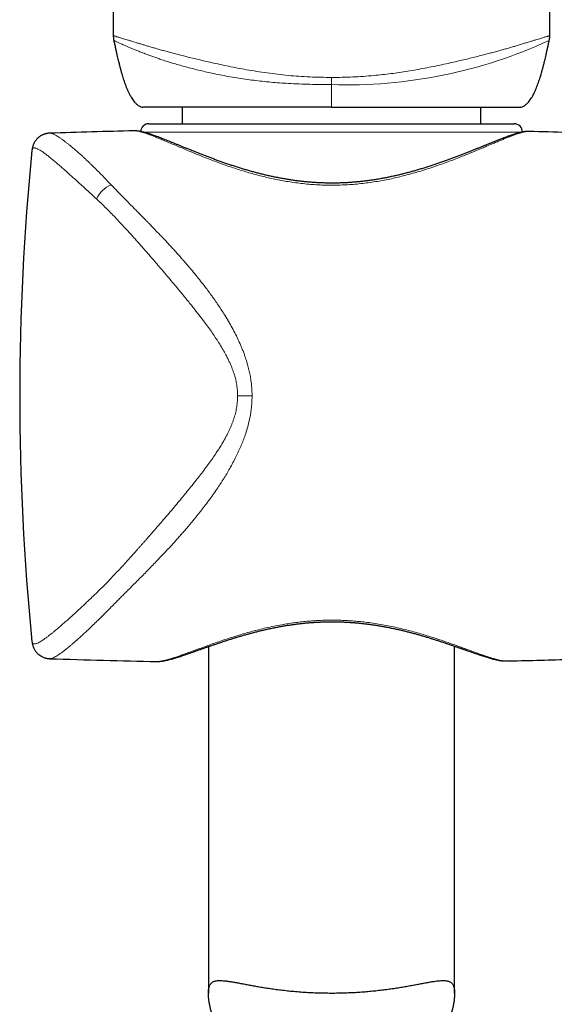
# Model space of a CAD drawing. Header units: millimetres. Extents: x 8 to 976, y 12 to 967.
# Tile 12 of 256: x 343 to 375, y 587 to 647. Entities that reach past the tile are written whole.
import ezdxf

# ---------------------------------------------------------------- set-up
doc = ezdxf.new("R2010")
doc.units = ezdxf.units.MM

msp = doc.modelspace()

# ---------------------------------------------------------------- linework, layer by layer
at = {"color": 7, "linetype": 'Continuous', "lineweight": 30}
for p, q in [((348.584, 646.104), (348.584, 646.104)), ((375.176, 646.104), (375.176, 646.104)), ((348.615, 645.81), (348.615, 645.81)), ((375.144, 645.81), (375.144, 645.81)), ((352.78, 641.733), (352.78, 640.733)), ((370.98, 640.733), (370.98, 641.733)), ((350.752, 640.733), (373.008, 640.733)), ((344.721, 640.157), (344.721, 640.157)), ((349.851, 640.299), (349.849, 640.299)), ((343.629, 639.109), (343.629, 639.108)), ((343.629, 609.198), (343.629, 609.197)), ((354.38, 608.884), (354.38, 587.78)), ((369.38, 587.78), (369.38, 608.908)), ((344.723, 608.15), (344.722, 608.15)), ((351.245, 607.978), (351.249, 607.978)), ((372.513, 608.008), (372.518, 608.009))]:
    msp.add_line(p, q, dxfattribs=at)
at = {"color": 252, "linetype": 'Continuous', "lineweight": 0}
for p, q in [((361.88, 640.211), (350.452, 640.211)), ((373.45, 640.211), (361.88, 640.211)), ((357.039, 624.153), (356.16, 624.153))]:
    msp.add_line(p, q, dxfattribs=at)
at = {"color": 252, "linetype": 'Continuous', "lineweight": 0, "flags": 128}
msp.add_lwpolyline([(361.88, 643.555), (361.88, 643.499), (361.88, 643.444), (361.88, 643.388), (361.88, 643.333), (361.88, 643.278), (361.88, 643.224), (361.88, 643.17), (361.88, 643.117)], dxfattribs=at)
at = {"color": 252, "linetype": 'Continuous', "lineweight": 0}
for centre, radius, start, end in [((362.844, 672.388), 29.286, 268.11343, 294.83529), ((349.071, 635.479), 1.654, 111.87028, 155.97895)]:
    msp.add_arc(centre, radius, start, end, dxfattribs=at)
at = {"color": 7, "linetype": 'Continuous', "lineweight": 30}
for centre, radius, start, end in [((350.752, 640.233), 0.5, 90, 177.22754), ((373.008, 640.233), 0.5, 358.81737, 90), ((361.15, 140.427), 500, 91.29506, 91.88291), ((361.15, 140.427), 500, 88.26968, 88.53757), ((492.88, 624.153), 150, 174.27785, 185.72169), ((361.15, 1107.878), 500, 268.11723, 268.86491), ((361.15, 1107.878), 500, 271.30285, 271.73032)]:
    msp.add_arc(centre, radius, start, end, dxfattribs=at)
for points, knots in [([(349.73, 782.208), (349.729, 782.012), (349.72, 780.761), (349.701, 778.447), (349.675, 775.265), (349.648, 772.076), (349.619, 768.879), (349.59, 765.765), (349.561, 762.734), (349.532, 759.787), (349.503, 756.835), (349.472, 753.878), (349.441, 750.917), (349.408, 747.753), (349.372, 744.387), (349.333, 740.816), (349.294, 737.241), (349.255, 733.66), (349.216, 730.097), (349.177, 726.55), (349.139, 723.021), (349.101, 719.488), (349.062, 715.858), (349.023, 712.13), (348.984, 708.306), (348.946, 704.479), (348.908, 700.649), (348.872, 696.818), (348.838, 693.059), (348.806, 689.372), (348.776, 685.757), (348.748, 682.142), (348.721, 678.528), (348.696, 674.774), (348.671, 670.881), (348.649, 666.85), (348.629, 662.822), (348.613, 658.795), (348.599, 654.772), (348.589, 650.752), (348.584, 647.863), (348.583, 646.314), (348.582, 646.104)], [0, 0, 0, 0, 0.004405, 0.028242, 0.052088, 0.075943, 0.099807, 0.12368, 0.145572, 0.167471, 0.189378, 0.211293, 0.233214, 0.255144, 0.281467, 0.307801, 0.334143, 0.360494, 0.386852, 0.412746, 0.438647, 0.464552, 0.490461, 0.518444, 0.546429, 0.574415, 0.6024, 0.630383, 0.658363, 0.684739, 0.711109, 0.737472, 0.763825, 0.790168, 0.819553, 0.848921, 0.878269, 0.907594, 0.936894, 0.966166, 0.995408, 1, 1, 1, 1]), ([(375.177, 646.104), (375.177, 646.248), (375.176, 647.664), (375.171, 650.353), (375.162, 654.172), (375.15, 657.995), (375.135, 661.821), (375.117, 665.576), (375.098, 669.26), (375.076, 672.872), (375.052, 676.486), (375.027, 680.1), (375, 683.715), (374.971, 687.33), (374.94, 690.944), (374.908, 694.558), (374.875, 698.171), (374.841, 701.761), (374.806, 705.328), (374.77, 708.872), (374.733, 712.413), (374.697, 715.864), (374.661, 719.225), (374.626, 722.495), (374.591, 725.763), (374.555, 729.027), (374.52, 732.287), (374.484, 735.544), (374.449, 738.707), (374.416, 741.775), (374.384, 744.749), (374.352, 747.72), (374.321, 750.686), (374.29, 753.648), (374.26, 756.605), (374.23, 759.557), (374.201, 762.505), (374.172, 765.447), (374.145, 768.384), (374.119, 771.315), (374.094, 774.185), (374.07, 776.994), (374.049, 779.65), (374.035, 781.385), (374.029, 782.207)], [0, 0, 0, 0, 0.003139, 0.030926, 0.05874, 0.086579, 0.114442, 0.142326, 0.168633, 0.194956, 0.221292, 0.24764, 0.273997, 0.300363, 0.326736, 0.353115, 0.379497, 0.405883, 0.431798, 0.457714, 0.483628, 0.509541, 0.533523, 0.557502, 0.581477, 0.605447, 0.629411, 0.653369, 0.677321, 0.699271, 0.721214, 0.743151, 0.76508, 0.787003, 0.808918, 0.830826, 0.852726, 0.874618, 0.896503, 0.91838, 0.940249, 0.960862, 0.981468, 1, 1, 1, 1]), ([(348.583, 646.104), (348.583, 646.093), (348.582, 646.052), (348.587, 645.982), (348.597, 645.895), (348.608, 645.838), (348.613, 645.81)], [0, 0, 0, 0, 0.113623, 0.412442, 0.708366, 1, 1, 1, 1]), ([(375.146, 645.809), (375.147, 645.812), (375.154, 645.844), (375.164, 645.906), (375.174, 645.994), (375.178, 646.061), (375.177, 646.097), (375.177, 646.104)], [0, 0, 0, 0, 0.029603, 0.32912, 0.629169, 0.929655, 1, 1, 1, 1]), ([(348.613, 645.81), (348.63, 645.733), (348.663, 645.577), (348.713, 645.347), (348.762, 645.129), (348.806, 644.932), (348.847, 644.756), (348.884, 644.602), (348.916, 644.47), (348.944, 644.359), (348.967, 644.268), (348.99, 644.178), (349.015, 644.084), (349.044, 643.98), (349.073, 643.875), (349.106, 643.759), (349.147, 643.623), (349.196, 643.464), (349.255, 643.286), (349.32, 643.101), (349.391, 642.919), (349.464, 642.746), (349.54, 642.582), (349.619, 642.429), (349.702, 642.288), (349.788, 642.161), (349.864, 642.067), (349.925, 641.999), (349.977, 641.948), (350.035, 641.897), (350.103, 641.847), (350.18, 641.8), (350.273, 641.758), (350.343, 641.741), (350.38, 641.733)], [0, 0, 0, 0, 0.050977, 0.104404, 0.153065, 0.196962, 0.236095, 0.270463, 0.300064, 0.324899, 0.344966, 0.361098, 0.385823, 0.408526, 0.431377, 0.456692, 0.48743, 0.523655, 0.565359, 0.609361, 0.651758, 0.692546, 0.731752, 0.769399, 0.805191, 0.838432, 0.869144, 0.883584, 0.898162, 0.916756, 0.933701, 0.953253, 0.975361, 1, 1, 1, 1]), ([(373.38, 641.733), (373.417, 641.741), (373.487, 641.758), (373.585, 641.803), (373.669, 641.855), (373.74, 641.91), (373.794, 641.959), (373.839, 642.005), (373.897, 642.069), (373.971, 642.161), (374.058, 642.288), (374.136, 642.422), (374.208, 642.56), (374.274, 642.698), (374.338, 642.843), (374.399, 642.996), (374.458, 643.154), (374.514, 643.314), (374.564, 643.466), (374.607, 643.604), (374.643, 643.725), (374.674, 643.829), (374.7, 643.922), (374.724, 644.009), (374.748, 644.098), (374.771, 644.183), (374.793, 644.269), (374.816, 644.359), (374.844, 644.47), (374.876, 644.603), (374.913, 644.756), (374.953, 644.932), (374.998, 645.129), (375.047, 645.347), (375.096, 645.577), (375.13, 645.733), (375.146, 645.809)], [0, 0, 0, 0, 0.024641, 0.046752, 0.069898, 0.089304, 0.105016, 0.11784, 0.130866, 0.16158, 0.194825, 0.230621, 0.262799, 0.296121, 0.330598, 0.366252, 0.40309, 0.44098, 0.476395, 0.507784, 0.535142, 0.558468, 0.578579, 0.597913, 0.61764, 0.638969, 0.655103, 0.675172, 0.70001, 0.729615, 0.763986, 0.803123, 0.847025, 0.895691, 0.949124, 1, 1, 1, 1]), ([(361.88, 641.733), (361.501, 641.733), (360.747, 641.733), (359.63, 641.733), (358.534, 641.733), (357.468, 641.733), (356.443, 641.733), (355.474, 641.733), (354.567, 641.733), (353.729, 641.733), (352.968, 641.733), (352.295, 641.733), (351.716, 641.733), (351.234, 641.733), (350.852, 641.733), (350.579, 641.733), (350.41, 641.733), (350.39, 641.733), (350.38, 641.733)], [0, 0, 0, 0, 0.06289, 0.125152, 0.187398, 0.250241, 0.313116, 0.375367, 0.437608, 0.500452, 0.56331, 0.625546, 0.687772, 0.750599, 0.813433, 0.875646, 0.937848, 1, 1, 1, 1]), ([(361.88, 641.733), (362.258, 641.733), (363.012, 641.733), (364.13, 641.733), (365.225, 641.733), (366.292, 641.733), (367.317, 641.733), (368.286, 641.733), (369.192, 641.733), (370.03, 641.733), (370.792, 641.733), (371.464, 641.733), (372.043, 641.733), (372.525, 641.733), (372.908, 641.733), (373.18, 641.733), (373.349, 641.733), (373.369, 641.733), (373.379, 641.733)], [0, 0, 0, 0, 0.062874, 0.125131, 0.187382, 0.25024, 0.313084, 0.375325, 0.437577, 0.500451, 0.563278, 0.625504, 0.68774, 0.750599, 0.813401, 0.875604, 0.937817, 1, 1, 1, 1]), ([(344.721, 640.157), (344.694, 640.156), (344.644, 640.153), (344.575, 640.144), (344.518, 640.133), (344.475, 640.123), (344.444, 640.115), (344.419, 640.107), (344.393, 640.099), (344.36, 640.088), (344.318, 640.072), (344.27, 640.05), (344.215, 640.023), (344.16, 639.991), (344.11, 639.958), (344.068, 639.927), (344.03, 639.896), (343.984, 639.856), (343.932, 639.805), (343.878, 639.742), (343.829, 639.676), (343.789, 639.614), (343.754, 639.549), (343.722, 639.482), (343.69, 639.401), (343.662, 639.311), (343.64, 639.212), (343.632, 639.145), (343.627, 639.109)], [0, 0, 0, 0, 0.051711, 0.095519, 0.131205, 0.158609, 0.177615, 0.189507, 0.204255, 0.223913, 0.248526, 0.278144, 0.312811, 0.350275, 0.382925, 0.410531, 0.436594, 0.461889, 0.510205, 0.555645, 0.598916, 0.645994, 0.683246, 0.730144, 0.786304, 0.850152, 0.92142, 1, 1, 1, 1]), ([(373.911, 640.264), (373.889, 640.265), (373.84, 640.265), (373.759, 640.261), (373.665, 640.251), (373.56, 640.234), (373.447, 640.212), (373.328, 640.184), (373.209, 640.151), (373.09, 640.116), (372.969, 640.078), (372.845, 640.037), (372.718, 639.993), (372.586, 639.945), (372.451, 639.895), (372.311, 639.842), (372.167, 639.786), (372.017, 639.728), (371.863, 639.667), (371.705, 639.603), (371.541, 639.537), (371.373, 639.469), (371.2, 639.399), (371.022, 639.327), (370.839, 639.253), (370.651, 639.177), (370.458, 639.099), (370.26, 639.02), (370.057, 638.94), (369.849, 638.858), (369.637, 638.777), (369.421, 638.694), (369.202, 638.612), (368.978, 638.53), (368.751, 638.448), (368.521, 638.366), (368.287, 638.286), (368.051, 638.206), (367.812, 638.128), (367.57, 638.051), (367.326, 637.976), (367.08, 637.903), (366.833, 637.833), (366.585, 637.765), (366.335, 637.7), (366.085, 637.638), (365.836, 637.578), (365.586, 637.523), (365.336, 637.47), (365.086, 637.421), (364.836, 637.376), (364.587, 637.334), (364.338, 637.295), (364.088, 637.26), (363.839, 637.229), (363.591, 637.202), (363.343, 637.178), (363.095, 637.158), (362.847, 637.142), (362.598, 637.13), (362.35, 637.121), (362.104, 637.116), (361.859, 637.115), (361.615, 637.117), (361.37, 637.124), (361.124, 637.134), (360.878, 637.148), (360.632, 637.165), (360.386, 637.186), (360.14, 637.211), (359.894, 637.24), (359.648, 637.272), (359.402, 637.307), (359.155, 637.347), (358.908, 637.389), (358.66, 637.436), (358.413, 637.485), (358.166, 637.538), (357.921, 637.593), (357.676, 637.652), (357.431, 637.714), (357.186, 637.779), (356.941, 637.846), (356.697, 637.916), (356.454, 637.989), (356.213, 638.063), (355.973, 638.14), (355.735, 638.218), (355.499, 638.298), (355.265, 638.379), (355.035, 638.461), (354.808, 638.543), (354.584, 638.626), (354.364, 638.709), (354.148, 638.792), (353.936, 638.874), (353.728, 638.956), (353.524, 639.037), (353.324, 639.117), (353.128, 639.196), (352.938, 639.273), (352.752, 639.349), (352.571, 639.423), (352.395, 639.495), (352.225, 639.564), (352.06, 639.631), (351.901, 639.695), (351.747, 639.757), (351.597, 639.816), (351.453, 639.872), (351.312, 639.925), (351.177, 639.976), (351.046, 640.023), (350.919, 640.068), (350.796, 640.109), (350.677, 640.147), (350.561, 640.182), (350.447, 640.213), (350.335, 640.241), (350.223, 640.265), (350.115, 640.283), (350.016, 640.294), (349.93, 640.3), (349.877, 640.3), (349.854, 640.299)], [0, 0, 0, 0, 0.0051624, 0.0121105, 0.0201158, 0.0288809, 0.0385274, 0.0481379, 0.0573513, 0.066204, 0.0747678, 0.0832506, 0.0917517, 0.1001798, 0.1085631, 0.1169256, 0.1252867, 0.1336586, 0.142041, 0.1504306, 0.1588234, 0.1672321, 0.175664, 0.1841251, 0.1926208, 0.2011578, 0.2097354, 0.2183344, 0.2269668, 0.2356222, 0.2442889, 0.2529537, 0.2616006, 0.2702204, 0.27888, 0.2875028, 0.2960923, 0.3046526, 0.3131874, 0.3217009, 0.330213, 0.3386191, 0.3469815, 0.3552879, 0.3635267, 0.371688, 0.3797629, 0.3877377, 0.3956623, 0.403506, 0.4112762, 0.4189809, 0.426628, 0.4342254, 0.4417793, 0.4492738, 0.4566641, 0.4640785, 0.471497, 0.4788939, 0.4862504, 0.4935486, 0.5007736, 0.5079659, 0.5152458, 0.5225329, 0.5298347, 0.5371586, 0.5445127, 0.5519044, 0.5593409, 0.5668077, 0.5742959, 0.5818735, 0.5895297, 0.5972528, 0.6050297, 0.6128464, 0.6206896, 0.6285895, 0.6366078, 0.6447071, 0.652885, 0.6611375, 0.6694601, 0.6778476, 0.6862939, 0.6947925, 0.7033358, 0.7119161, 0.720525, 0.7291537, 0.7377934, 0.7464434, 0.7550855, 0.7637274, 0.7723877, 0.7810574, 0.7897272, 0.7983862, 0.8070272, 0.8156435, 0.8242291, 0.832779, 0.8412899, 0.8497592, 0.8581861, 0.866572, 0.8748745, 0.8832821, 0.8916667, 0.9000454, 0.9084332, 0.9168497, 0.9253197, 0.9338329, 0.9424234, 0.9511482, 0.9600683, 0.9692543, 0.978755, 0.9870191, 0.9944827, 1, 1, 1, 1]), ([(351.249, 607.977), (351.26, 607.976), (351.302, 607.975), (351.377, 607.979), (351.478, 607.987), (351.589, 608.002), (351.707, 608.023), (351.828, 608.048), (351.95, 608.077), (352.075, 608.109), (352.201, 608.145), (352.33, 608.183), (352.463, 608.223), (352.6, 608.267), (352.741, 608.313), (352.886, 608.362), (353.034, 608.412), (353.187, 608.465), (353.344, 608.52), (353.507, 608.577), (353.674, 608.636), (353.846, 608.697), (354.023, 608.759), (354.205, 608.823), (354.391, 608.888), (354.582, 608.954), (354.777, 609.021), (354.977, 609.089), (355.18, 609.157), (355.388, 609.225), (355.598, 609.293), (355.811, 609.361), (356.028, 609.428), (356.248, 609.494), (356.47, 609.56), (356.695, 609.624), (356.922, 609.686), (357.151, 609.747), (357.382, 609.806), (357.614, 609.863), (357.848, 609.918), (358.082, 609.97), (358.318, 610.02), (358.552, 610.066), (358.787, 610.11), (359.022, 610.151), (359.259, 610.189), (359.495, 610.224), (359.731, 610.256), (359.968, 610.285), (360.204, 610.311), (360.44, 610.333), (360.675, 610.352), (360.91, 610.368), (361.145, 610.38), (361.38, 610.389), (361.615, 610.395), (361.849, 610.398), (362.082, 610.397), (362.316, 610.393), (362.55, 610.386), (362.784, 610.375), (363.018, 610.361), (363.252, 610.344), (363.486, 610.324), (363.72, 610.3), (363.953, 610.273), (364.186, 610.244), (364.419, 610.211), (364.653, 610.175), (364.885, 610.137), (365.117, 610.095), (365.349, 610.051), (365.58, 610.004), (365.811, 609.955), (366.041, 609.903), (366.27, 609.848), (366.498, 609.792), (366.726, 609.733), (366.952, 609.673), (367.176, 609.611), (367.398, 609.547), (367.618, 609.482), (367.836, 609.416), (368.051, 609.35), (368.262, 609.283), (368.469, 609.215), (368.674, 609.148), (368.875, 609.081), (369.072, 609.014), (369.266, 608.948), (369.455, 608.882), (369.64, 608.818), (369.82, 608.755), (369.996, 608.693), (370.167, 608.633), (370.333, 608.575), (370.495, 608.519), (370.652, 608.465), (370.803, 608.414), (370.949, 608.365), (371.089, 608.319), (371.226, 608.275), (371.359, 608.233), (371.489, 608.195), (371.615, 608.159), (371.737, 608.126), (371.857, 608.096), (371.975, 608.069), (372.092, 608.046), (372.208, 608.027), (372.32, 608.014), (372.407, 608.008), (372.455, 608.008), (372.47, 608.008)], [0, 0, 0, 0, 0.003032, 0.011485, 0.020927, 0.03109, 0.041886, 0.052339, 0.062495, 0.072403, 0.08213, 0.091739, 0.101124, 0.110587, 0.119996, 0.12935, 0.138643, 0.147861, 0.157061, 0.166382, 0.175694, 0.18501, 0.194336, 0.203681, 0.213058, 0.222423, 0.231797, 0.241197, 0.250595, 0.25996, 0.269265, 0.278519, 0.287819, 0.297063, 0.306255, 0.315404, 0.324515, 0.333593, 0.342556, 0.351475, 0.360351, 0.369161, 0.377884, 0.386502, 0.394979, 0.403479, 0.411898, 0.420246, 0.428535, 0.436774, 0.444974, 0.453132, 0.461166, 0.469194, 0.477207, 0.485198, 0.493161, 0.501089, 0.508985, 0.51691, 0.524865, 0.532832, 0.54082, 0.548836, 0.556892, 0.56499, 0.573097, 0.581243, 0.589462, 0.597746, 0.606087, 0.614478, 0.622909, 0.631418, 0.640043, 0.648729, 0.657483, 0.666313, 0.675227, 0.684231, 0.693266, 0.702368, 0.711546, 0.720775, 0.73003, 0.739283, 0.748533, 0.75788, 0.767232, 0.776593, 0.78597, 0.795369, 0.804796, 0.814152, 0.823512, 0.832889, 0.842265, 0.851618, 0.860938, 0.870287, 0.879457, 0.888683, 0.897965, 0.907308, 0.916719, 0.926211, 0.935805, 0.945531, 0.955433, 0.965573, 0.976019, 0.9868, 0.996009, 1, 1, 1, 1]), ([(343.627, 609.196), (343.631, 609.167), (343.637, 609.113), (343.653, 609.034), (343.672, 608.962), (343.694, 608.894), (343.718, 608.831), (343.746, 608.771), (343.78, 608.707), (343.822, 608.639), (343.876, 608.565), (343.934, 608.498), (343.987, 608.446), (344.028, 608.41), (344.065, 608.38), (344.101, 608.354), (344.139, 608.328), (344.18, 608.303), (344.234, 608.272), (344.303, 608.239), (344.373, 608.212), (344.433, 608.193), (344.486, 608.179), (344.553, 608.165), (344.633, 608.153), (344.69, 608.15), (344.721, 608.148)], [0, 0, 0, 0, 0.064695, 0.123111, 0.175204, 0.221131, 0.263526, 0.303265, 0.343131, 0.388888, 0.440774, 0.49786, 0.534075, 0.563873, 0.587674, 0.611153, 0.63605, 0.662343, 0.689582, 0.738889, 0.790213, 0.815125, 0.848672, 0.890765, 0.941268, 1, 1, 1, 1]), ([(356.293, 585.051), (356.228, 585.052), (356.09, 585.054), (355.891, 585.079), (355.717, 585.119), (355.573, 585.172), (355.455, 585.228), (355.346, 585.297), (355.245, 585.377), (355.151, 585.466), (355.05, 585.582), (354.944, 585.729), (354.832, 585.921), (354.73, 586.135), (354.639, 586.37), (354.562, 586.612), (354.503, 586.84), (354.458, 587.052), (354.424, 587.246), (354.399, 587.434), (354.384, 587.612), (354.378, 587.772), (354.382, 587.911), (354.395, 588.031), (354.418, 588.139), (354.451, 588.234), (354.496, 588.316), (354.551, 588.384), (354.617, 588.438), (354.693, 588.48), (354.78, 588.511), (354.879, 588.531), (354.99, 588.542), (355.123, 588.545), (355.283, 588.537), (355.472, 588.517), (355.679, 588.487), (355.905, 588.45), (356.148, 588.406), (356.405, 588.358), (356.676, 588.307), (356.959, 588.254), (357.257, 588.2), (357.57, 588.147), (357.898, 588.094), (358.244, 588.042), (358.609, 587.992), (358.992, 587.946), (359.388, 587.904), (359.798, 587.867), (360.219, 587.836), (360.637, 587.812), (361.051, 587.796), (361.458, 587.786), (361.871, 587.782), (362.289, 587.785), (362.709, 587.796), (363.119, 587.812), (363.518, 587.835), (363.905, 587.863), (364.289, 587.896), (364.669, 587.935), (365.044, 587.979), (365.409, 588.027), (365.762, 588.078), (366.102, 588.132), (366.434, 588.188), (366.754, 588.245), (367.062, 588.303), (367.356, 588.358), (367.633, 588.41), (367.893, 588.457), (368.117, 588.493), (368.309, 588.519), (368.471, 588.536), (368.621, 588.544), (368.753, 588.543), (368.868, 588.533), (368.968, 588.514), (369.057, 588.484), (369.136, 588.442), (369.205, 588.388), (369.261, 588.321), (369.306, 588.24), (369.339, 588.147), (369.363, 588.04), (369.377, 587.916), (369.381, 587.778), (369.376, 587.612), (369.359, 587.418), (369.328, 587.196), (369.285, 586.967), (369.23, 586.733), (369.163, 586.497), (369.081, 586.264), (368.986, 586.038), (368.887, 585.848), (368.791, 585.694), (368.701, 585.571), (368.601, 585.458), (368.492, 585.356), (368.371, 585.268), (368.242, 585.196), (368.105, 585.14), (367.961, 585.099), (367.807, 585.07), (367.643, 585.055), (367.528, 585.049), (367.468, 585.051), (367.467, 585.051)], [0, 0, 0, 0, 0.008082, 0.0173, 0.026517, 0.032834, 0.039157, 0.045474, 0.051622, 0.057775, 0.063925, 0.073351, 0.082778, 0.09374, 0.104713, 0.115691, 0.126661, 0.135619, 0.144592, 0.153561, 0.162519, 0.171465, 0.179313, 0.187167, 0.195014, 0.203123, 0.21124, 0.219349, 0.227192, 0.235042, 0.242886, 0.250934, 0.258987, 0.267036, 0.277484, 0.287943, 0.298393, 0.30914, 0.319895, 0.330643, 0.341276, 0.351915, 0.362548, 0.373437, 0.384333, 0.395222, 0.406826, 0.41844, 0.430044, 0.442007, 0.453981, 0.465944, 0.477177, 0.48842, 0.499654, 0.51123, 0.522816, 0.534393, 0.545372, 0.55636, 0.567339, 0.578625, 0.58992, 0.601207, 0.612419, 0.62364, 0.634853, 0.646368, 0.657893, 0.669408, 0.681009, 0.692618, 0.704218, 0.713215, 0.722223, 0.73123, 0.740224, 0.74814, 0.756061, 0.763976, 0.772103, 0.780237, 0.788363, 0.79629, 0.804225, 0.812152, 0.820346, 0.828549, 0.836746, 0.847243, 0.857753, 0.868269, 0.878776, 0.889489, 0.900212, 0.910928, 0.921633, 0.92864, 0.935651, 0.942656, 0.949872, 0.957096, 0.96431, 0.971334, 0.978366, 0.985391, 0.992647, 0.999909, 1, 1, 1, 1])]:
    msp.add_open_spline(points, degree=3, knots=knots, dxfattribs=at)
at = {"color": 252, "linetype": 'Continuous', "lineweight": 0}
for points, knots in [([(348.584, 646.104), (348.584, 646.105), (348.583, 646.106), (348.599, 646.099), (348.631, 646.087), (348.681, 646.069), (348.746, 646.048), (348.823, 646.025), (348.91, 646), (349.012, 645.969), (349.13, 645.934), (349.267, 645.893), (349.425, 645.844), (349.605, 645.789), (349.79, 645.732), (349.975, 645.675), (350.157, 645.619), (350.351, 645.56), (350.559, 645.498), (350.779, 645.432), (351.011, 645.364), (351.256, 645.294), (351.515, 645.221), (351.788, 645.146), (352.076, 645.068), (352.375, 644.989), (352.696, 644.906), (353.04, 644.819), (353.406, 644.728), (353.783, 644.638), (354.168, 644.548), (354.6, 644.45), (355.081, 644.344), (355.612, 644.232), (356.152, 644.125), (356.722, 644.02), (357.322, 643.919), (357.953, 643.824), (358.59, 643.742), (359.235, 643.672), (359.89, 643.618), (360.552, 643.581), (361.216, 643.559), (361.658, 643.556), (361.88, 643.555)], [0, 0, 0, 0, 0.016271, 0.04443, 0.072602, 0.100771, 0.128926, 0.151916, 0.174928, 0.197943, 0.220945, 0.243927, 0.267824, 0.291732, 0.315627, 0.333941, 0.35227, 0.370598, 0.38891, 0.407177, 0.425459, 0.443741, 0.462007, 0.480814, 0.499639, 0.518464, 0.537272, 0.558232, 0.579219, 0.600219, 0.621212, 0.642178, 0.669421, 0.69669, 0.723965, 0.751215, 0.781932, 0.812674, 0.843419, 0.874141, 0.905592, 0.937064, 0.968541, 1, 1, 1, 1]), ([(361.88, 643.555), (362.095, 643.556), (362.526, 643.558), (363.172, 643.58), (363.817, 643.615), (364.42, 643.663), (364.981, 643.721), (365.501, 643.784), (366.018, 643.855), (366.53, 643.935), (367.047, 644.022), (367.567, 644.118), (368.089, 644.221), (368.604, 644.328), (369.08, 644.432), (369.518, 644.531), (369.92, 644.625), (370.313, 644.719), (370.695, 644.812), (371.046, 644.901), (371.366, 644.984), (371.657, 645.061), (371.938, 645.136), (372.21, 645.211), (372.473, 645.285), (372.726, 645.358), (372.967, 645.428), (373.214, 645.502), (373.464, 645.577), (373.71, 645.652), (373.936, 645.721), (374.142, 645.785), (374.327, 645.842), (374.487, 645.891), (374.624, 645.932), (374.74, 645.967), (374.841, 645.997), (374.927, 646.022), (375.005, 646.046), (375.073, 646.067), (375.126, 646.086), (375.16, 646.099), (375.177, 646.105), (375.176, 646.105), (375.176, 646.104)], [0, 0, 0, 0, 0.030617, 0.061252, 0.091882, 0.122493, 0.147512, 0.172551, 0.197595, 0.222631, 0.247647, 0.273985, 0.300345, 0.3267, 0.353032, 0.374827, 0.396654, 0.418487, 0.440306, 0.462095, 0.480364, 0.498649, 0.516934, 0.535202, 0.55401, 0.572836, 0.591662, 0.610471, 0.63435, 0.658249, 0.682131, 0.706581, 0.731046, 0.755499, 0.777931, 0.800382, 0.822844, 0.845305, 0.867744, 0.896484, 0.92524, 0.953999, 0.982743, 1, 1, 1, 1]), ([(361.88, 643.117), (361.88, 643.117), (361.66, 643.117), (361.221, 643.12), (360.563, 643.131), (359.907, 643.152), (359.292, 643.182), (358.72, 643.22), (358.19, 643.264), (357.663, 643.316), (357.141, 643.376), (356.62, 643.445), (356.1, 643.524), (355.583, 643.612), (355.075, 643.709), (354.605, 643.806), (354.174, 643.902), (353.778, 643.995), (353.392, 644.091), (353.017, 644.189), (352.641, 644.293), (352.266, 644.402), (351.897, 644.516), (351.573, 644.622), (351.29, 644.718), (351.044, 644.804), (350.811, 644.889), (350.568, 644.979), (350.323, 645.073), (350.079, 645.17), (349.856, 645.26), (349.654, 645.344), (349.472, 645.42), (349.313, 645.488), (349.176, 645.547), (349.058, 645.598), (348.956, 645.643), (348.869, 645.682), (348.788, 645.719), (348.719, 645.753), (348.665, 645.782), (348.631, 645.802), (348.614, 645.812), (348.615, 645.811), (348.615, 645.81)], [0, 0, 0, 0, 0.000003, 0.031379, 0.062771, 0.094157, 0.125526, 0.151164, 0.176824, 0.20249, 0.228145, 0.253777, 0.280087, 0.30642, 0.332749, 0.359054, 0.380809, 0.402593, 0.424382, 0.446159, 0.467908, 0.491899, 0.515906, 0.539895, 0.558357, 0.576835, 0.595314, 0.613776, 0.637491, 0.661262, 0.685068, 0.708883, 0.732675, 0.756405, 0.77877, 0.801157, 0.823555, 0.845952, 0.868325, 0.897065, 0.925825, 0.954586, 0.983331, 1, 1, 1, 1]), ([(361.88, 641.733), (361.88, 641.737), (361.88, 641.746), (361.88, 641.774), (361.88, 641.816), (361.88, 641.891), (361.88, 641.994), (361.88, 642.127), (361.88, 642.305), (361.88, 642.526), (361.88, 642.81), (361.88, 643.009), (361.88, 643.117)], [0, 0, 0, 0, 0.032995, 0.06606, 0.114931, 0.163937, 0.257911, 0.35241, 0.446881, 0.619049, 0.791302, 1, 1, 1, 1]), ([(344.721, 640.157), (344.734, 640.157), (344.76, 640.157), (344.811, 640.146), (344.873, 640.127), (344.943, 640.098), (345.021, 640.06), (345.107, 640.013), (345.209, 639.952), (345.33, 639.873), (345.472, 639.775), (345.594, 639.684), (345.691, 639.61), (345.758, 639.559), (345.826, 639.505), (345.897, 639.448), (345.969, 639.389), (346.084, 639.294), (346.247, 639.156), (346.466, 638.965), (346.666, 638.785), (346.844, 638.621), (346.993, 638.481), (347.143, 638.339), (347.331, 638.158), (347.561, 637.933), (347.844, 637.648), (348.143, 637.343), (348.35, 637.124), (348.455, 637.013)], [0, 0, 0, 0, 0.029032, 0.063928, 0.099065, 0.134459, 0.170124, 0.206074, 0.242324, 0.287685, 0.333733, 0.380493, 0.399063, 0.417748, 0.436549, 0.455466, 0.474503, 0.493659, 0.544168, 0.595849, 0.64872, 0.680443, 0.71259, 0.745163, 0.774801, 0.828764, 0.884277, 0.941352, 1, 1, 1, 1]), ([(373.911, 640.264), (373.879, 640.264), (373.816, 640.263), (373.702, 640.247), (373.576, 640.221), (373.441, 640.186), (373.297, 640.143), (373.141, 640.091), (372.972, 640.032), (372.79, 639.964), (372.594, 639.888), (372.387, 639.805), (372.164, 639.713), (371.923, 639.613), (371.665, 639.504), (371.394, 639.39), (371.111, 639.271), (370.813, 639.146), (370.503, 639.017), (370.182, 638.885), (369.835, 638.746), (369.463, 638.599), (369.062, 638.447), (368.649, 638.295), (368.22, 638.144), (367.776, 637.995), (367.315, 637.849), (366.842, 637.711), (366.386, 637.587), (365.948, 637.478), (365.531, 637.384), (365.108, 637.298), (364.675, 637.22), (364.232, 637.152), (363.779, 637.094), (363.323, 637.048), (362.868, 637.015), (362.416, 636.995), (361.967, 636.987), (361.518, 636.991), (361.064, 637.009), (360.607, 637.039), (360.147, 637.082), (359.692, 637.138), (359.252, 637.203), (358.83, 637.276), (358.425, 637.356), (358.025, 637.443), (357.629, 637.538), (357.236, 637.64), (356.847, 637.749), (356.465, 637.863), (356.073, 637.987), (355.673, 638.12), (355.265, 638.262), (354.868, 638.407), (354.48, 638.554), (354.1, 638.702), (353.73, 638.85), (353.372, 638.997), (353.016, 639.145), (352.663, 639.294), (352.317, 639.441), (351.987, 639.58), (351.694, 639.704), (351.434, 639.811), (351.204, 639.905), (350.987, 639.99), (350.785, 640.066), (350.603, 640.13), (350.44, 640.183), (350.296, 640.226), (350.164, 640.26), (350.045, 640.284), (349.939, 640.298), (349.88, 640.299), (349.851, 640.299)], [0, 0, 0, 0, 0.013158, 0.026384, 0.039597, 0.051586, 0.063585, 0.075584, 0.087574, 0.099842, 0.112118, 0.124394, 0.136663, 0.149828, 0.163002, 0.176177, 0.189343, 0.202788, 0.216241, 0.229695, 0.243141, 0.258328, 0.273527, 0.288726, 0.303914, 0.319512, 0.335126, 0.350738, 0.366335, 0.3793, 0.392276, 0.40525, 0.418214, 0.431558, 0.444915, 0.458272, 0.471614, 0.484559, 0.497518, 0.510476, 0.523421, 0.536825, 0.550243, 0.563663, 0.577068, 0.589411, 0.601765, 0.614119, 0.626464, 0.639092, 0.651729, 0.664366, 0.676996, 0.691424, 0.705864, 0.720304, 0.734733, 0.749502, 0.764281, 0.779061, 0.793829, 0.810073, 0.826334, 0.842593, 0.858835, 0.872296, 0.885774, 0.899256, 0.912731, 0.92619, 0.938452, 0.950723, 0.962994, 0.975255, 0.987852, 1, 1, 1, 1]), ([(347.561, 636.152), (347.456, 636.248), (347.25, 636.439), (346.953, 636.711), (346.67, 636.97), (346.401, 637.215), (346.146, 637.446), (345.89, 637.676), (345.637, 637.902), (345.387, 638.121), (345.156, 638.32), (344.941, 638.502), (344.743, 638.665), (344.561, 638.81), (344.396, 638.934), (344.248, 639.038), (344.129, 639.115), (344.033, 639.171), (343.955, 639.209), (343.9, 639.231), (343.863, 639.243), (343.839, 639.25), (343.817, 639.254), (343.796, 639.257), (343.777, 639.259), (343.743, 639.258), (343.701, 639.248), (343.662, 639.216), (343.636, 639.171), (343.631, 639.128), (343.629, 639.109)], [0, 0, 0, 0, 0.045678, 0.090606, 0.134798, 0.178272, 0.221046, 0.263139, 0.3119, 0.359776, 0.406805, 0.453023, 0.499291, 0.544806, 0.589614, 0.633765, 0.677309, 0.708888, 0.74019, 0.771239, 0.783373, 0.795472, 0.807538, 0.819573, 0.831578, 0.843555, 0.884964, 0.926275, 0.96754, 1, 1, 1, 1]), ([(348.455, 637.013), (348.523, 636.941), (348.663, 636.794), (348.884, 636.565), (349.118, 636.324), (349.362, 636.074), (349.604, 635.828), (349.835, 635.594), (350.057, 635.37), (350.282, 635.141), (350.458, 634.962), (350.581, 634.836), (350.647, 634.769), (350.713, 634.702), (350.772, 634.642), (350.838, 634.574), (350.913, 634.497), (351.026, 634.381), (351.165, 634.237), (351.333, 634.062), (351.518, 633.869), (351.703, 633.673), (351.886, 633.478), (352.062, 633.288), (352.24, 633.094), (352.412, 632.905), (352.572, 632.726), (352.722, 632.557), (352.862, 632.398), (352.986, 632.256), (353.096, 632.128), (353.169, 632.043), (353.212, 631.992), (353.23, 631.971), (353.247, 631.95), (353.264, 631.93), (353.281, 631.911), (353.297, 631.891), (353.313, 631.872), (353.423, 631.742), (353.619, 631.504), (353.896, 631.16), (354.112, 630.882), (354.273, 630.671), (354.385, 630.522), (354.495, 630.373), (354.611, 630.213), (354.761, 630.002), (354.94, 629.744), (355.137, 629.448), (355.341, 629.13), (355.487, 628.891), (355.581, 628.733), (355.609, 628.685), (355.636, 628.638), (355.664, 628.59), (355.691, 628.543), (355.783, 628.381), (355.933, 628.107), (356.129, 627.718), (356.266, 627.422), (356.353, 627.22), (356.4, 627.11), (356.444, 627.001), (356.487, 626.892), (356.529, 626.784), (356.568, 626.677), (356.606, 626.57), (356.667, 626.392), (356.745, 626.141), (356.832, 625.818), (356.905, 625.494), (356.964, 625.165), (357.006, 624.829), (357.034, 624.49), (357.037, 624.265), (357.039, 624.153)], [0, 0, 0, 0, 0.023885, 0.048559, 0.074029, 0.100303, 0.126296, 0.149415, 0.170787, 0.193124, 0.216426, 0.22274, 0.22912, 0.235569, 0.242052, 0.246124, 0.254657, 0.2639, 0.278522, 0.29463, 0.312224, 0.331304, 0.347339, 0.364329, 0.381622, 0.397919, 0.413221, 0.427527, 0.440837, 0.453149, 0.46316, 0.4724, 0.474124, 0.475818, 0.477482, 0.479117, 0.480722, 0.482297, 0.483842, 0.485358, 0.513977, 0.541138, 0.566844, 0.578457, 0.589747, 0.600714, 0.612044, 0.625551, 0.647477, 0.668675, 0.689149, 0.715073, 0.718376, 0.721658, 0.724918, 0.728157, 0.731374, 0.734571, 0.761041, 0.786497, 0.810961, 0.817984, 0.824923, 0.831781, 0.838556, 0.845251, 0.851865, 0.858401, 0.864858, 0.884588, 0.903821, 0.922587, 0.941712, 0.961336, 0.980749, 1, 1, 1, 1]), ([(356.16, 624.153), (356.16, 624.207), (356.158, 624.316), (356.148, 624.48), (356.132, 624.644), (356.108, 624.809), (356.079, 624.975), (356.033, 625.183), (355.965, 625.436), (355.865, 625.732), (355.773, 625.966), (355.699, 626.135), (355.652, 626.238), (355.605, 626.339), (355.555, 626.44), (355.503, 626.544), (355.41, 626.721), (355.269, 626.974), (355.125, 627.213), (355.025, 627.372), (354.977, 627.448), (354.928, 627.525), (354.877, 627.602), (354.826, 627.679), (354.774, 627.757), (354.667, 627.915), (354.5, 628.156), (354.265, 628.48), (354.051, 628.766), (353.862, 629.014), (353.702, 629.22), (353.546, 629.42), (353.372, 629.639), (353.181, 629.876), (352.965, 630.142), (352.746, 630.41), (352.521, 630.68), (352.24, 631.018), (351.904, 631.417), (351.516, 631.873), (351.128, 632.324), (350.803, 632.699), (350.541, 632.999), (350.344, 633.224), (350.151, 633.443), (349.956, 633.661), (349.756, 633.884), (349.513, 634.153), (349.235, 634.456), (348.931, 634.782), (348.637, 635.091), (348.353, 635.383), (348.079, 635.657), (347.816, 635.914), (347.645, 636.073), (347.561, 636.152)], [0, 0, 0, 0, 0.009813, 0.019679, 0.029617, 0.039643, 0.049773, 0.060025, 0.078204, 0.097101, 0.116782, 0.124, 0.13066, 0.137452, 0.144375, 0.151431, 0.158623, 0.181019, 0.204677, 0.210164, 0.215716, 0.221334, 0.227018, 0.232768, 0.238584, 0.244466, 0.268218, 0.293199, 0.319419, 0.335454, 0.351923, 0.368827, 0.383706, 0.405214, 0.427126, 0.449442, 0.472164, 0.495293, 0.535162, 0.574814, 0.614258, 0.654749, 0.675698, 0.696334, 0.716658, 0.736671, 0.757885, 0.780501, 0.814387, 0.847403, 0.879564, 0.910885, 0.941386, 0.971083, 1, 1, 1, 1]), ([(343.629, 609.197), (343.63, 609.186), (343.632, 609.149), (343.651, 609.105), (343.685, 609.066), (343.735, 609.047), (343.798, 609.045), (343.875, 609.062), (343.966, 609.096), (344.071, 609.148), (344.189, 609.216), (344.317, 609.299), (344.455, 609.395), (344.572, 609.482), (344.661, 609.55), (344.717, 609.593), (344.773, 609.638), (344.832, 609.684), (344.891, 609.732), (344.953, 609.782), (345.063, 609.873), (345.228, 610.011), (345.457, 610.208), (345.701, 610.423), (345.962, 610.657), (346.197, 610.871), (346.4, 611.058), (346.567, 611.212), (346.738, 611.373), (346.915, 611.539), (347.097, 611.711), (347.283, 611.888), (347.487, 612.083), (347.708, 612.297), (347.945, 612.531), (348.182, 612.772), (348.421, 613.019), (348.665, 613.275), (348.91, 613.538), (349.158, 613.806), (349.408, 614.079), (349.665, 614.363), (349.874, 614.596), (350.034, 614.775), (350.141, 614.895), (350.249, 615.017), (350.358, 615.141), (350.468, 615.266), (350.642, 615.463), (350.88, 615.735), (351.184, 616.085), (351.492, 616.442), (351.805, 616.806), (352.124, 617.182), (352.437, 617.552), (352.738, 617.913), (353.02, 618.254), (353.321, 618.623), (353.54, 618.897), (353.68, 619.075), (353.718, 619.123), (353.755, 619.17), (353.792, 619.218), (353.829, 619.266), (353.866, 619.313), (353.978, 619.458), (354.161, 619.698), (354.408, 620.032), (354.638, 620.357), (354.844, 620.66), (355.027, 620.941), (355.149, 621.138), (355.224, 621.265), (355.258, 621.322), (355.291, 621.378), (355.323, 621.435), (355.355, 621.491), (355.386, 621.547), (355.439, 621.644), (355.513, 621.783), (355.603, 621.965), (355.686, 622.143), (355.763, 622.32), (355.833, 622.494), (355.895, 622.666), (355.969, 622.889), (356.046, 623.166), (356.111, 623.498), (356.153, 623.826), (356.158, 624.044), (356.16, 624.153)], [0, 0, 0, 0, 0.0078932, 0.0261299, 0.0443617, 0.0626116, 0.0805942, 0.098651, 0.1168034, 0.1350724, 0.1534789, 0.1708005, 0.1882756, 0.2059202, 0.2119026, 0.2179068, 0.2239331, 0.2299819, 0.236054, 0.2421496, 0.2482695, 0.2681999, 0.2883846, 0.3088405, 0.3295835, 0.3506289, 0.3625787, 0.3746306, 0.3867875, 0.3990514, 0.4114246, 0.4239095, 0.436508, 0.4516585, 0.4667706, 0.4818505, 0.4966305, 0.5116949, 0.5271109, 0.5418492, 0.5569327, 0.57232, 0.5880139, 0.594264, 0.6005621, 0.6069084, 0.6133028, 0.619746, 0.6262375, 0.6436161, 0.6611259, 0.6787689, 0.6965472, 0.7144626, 0.7331382, 0.7495001, 0.7654026, 0.780847, 0.8005352, 0.8026957, 0.8048463, 0.8069868, 0.8091175, 0.8112383, 0.8133492, 0.81545, 0.8306128, 0.8451032, 0.8589266, 0.8720894, 0.8831327, 0.8936766, 0.8959758, 0.8982502, 0.9005001, 0.9027254, 0.9049264, 0.9071029, 0.9092553, 0.9163362, 0.9232272, 0.9299332, 0.9364595, 0.9428116, 0.9489959, 0.9550189, 0.9666858, 0.9780244, 0.9891043, 1, 1, 1, 1]), ([(357.039, 624.153), (357.037, 624.056), (357.035, 623.861), (357.014, 623.568), (356.989, 623.334), (356.964, 623.159), (356.946, 623.042), (356.925, 622.926), (356.903, 622.809), (356.878, 622.692), (356.83, 622.48), (356.749, 622.17), (356.656, 621.876), (356.59, 621.688), (356.561, 621.606), (356.531, 621.525), (356.5, 621.443), (356.469, 621.361), (356.436, 621.279), (356.402, 621.196), (356.332, 621.029), (356.22, 620.775), (356.056, 620.434), (355.876, 620.085), (355.686, 619.742), (355.491, 619.407), (355.344, 619.168), (355.244, 619.011), (355.197, 618.936), (355.149, 618.862), (355.1, 618.787), (355.05, 618.711), (355, 618.636), (354.888, 618.469), (354.709, 618.208), (354.455, 617.855), (354.199, 617.511), (353.983, 617.23), (353.811, 617.011), (353.672, 616.839), (353.528, 616.661), (353.385, 616.487), (353.248, 616.323), (353.108, 616.158), (352.957, 615.981), (352.786, 615.785), (352.605, 615.579), (352.424, 615.377), (352.276, 615.213), (352.165, 615.09), (352.081, 614.999), (351.998, 614.909), (351.915, 614.819), (351.831, 614.729), (351.748, 614.64), (351.665, 614.552), (351.507, 614.385), (351.281, 614.148), (350.991, 613.848), (350.716, 613.566), (350.487, 613.332), (350.299, 613.142), (350.149, 612.992), (350.003, 612.845), (349.852, 612.693), (349.68, 612.521), (349.492, 612.333), (349.297, 612.139), (349.107, 611.95), (348.92, 611.761), (348.733, 611.573), (348.55, 611.388), (348.352, 611.186), (348.139, 610.971), (347.913, 610.746), (347.696, 610.531), (347.487, 610.327), (347.286, 610.134), (347.089, 609.947), (346.894, 609.764), (346.701, 609.586), (346.514, 609.416), (346.372, 609.289), (346.27, 609.2), (346.204, 609.142), (346.139, 609.087), (346.076, 609.033), (346.015, 608.981), (345.908, 608.891), (345.761, 608.77), (345.583, 608.63), (345.42, 608.508), (345.272, 608.403), (345.138, 608.316), (345.02, 608.248), (344.916, 608.196), (344.827, 608.163), (344.762, 608.147), (344.733, 608.149), (344.723, 608.15)], [0, 0, 0, 0, 0.010172, 0.020432, 0.030799, 0.034906, 0.039033, 0.043182, 0.047354, 0.05155, 0.05577, 0.070275, 0.085335, 0.088362, 0.091412, 0.094485, 0.097582, 0.100702, 0.103846, 0.107014, 0.110206, 0.123122, 0.136622, 0.150717, 0.165416, 0.178856, 0.192774, 0.195965, 0.19918, 0.202419, 0.205683, 0.208971, 0.212284, 0.215622, 0.231063, 0.247125, 0.263809, 0.27883, 0.286843, 0.295165, 0.303795, 0.312733, 0.320889, 0.328186, 0.33755, 0.347574, 0.35826, 0.369354, 0.379232, 0.384083, 0.388935, 0.393787, 0.398639, 0.403492, 0.408345, 0.413198, 0.418051, 0.435832, 0.452839, 0.469074, 0.484537, 0.493862, 0.502883, 0.5116, 0.520467, 0.530694, 0.543379, 0.555662, 0.567542, 0.579974, 0.592419, 0.604862, 0.617303, 0.633875, 0.650182, 0.666226, 0.68201, 0.697534, 0.712803, 0.72876, 0.745233, 0.76148, 0.777506, 0.783742, 0.789945, 0.796115, 0.802253, 0.808358, 0.81443, 0.834672, 0.8547, 0.874527, 0.894165, 0.913626, 0.932923, 0.95207, 0.97108, 0.989967, 1, 1, 1, 1]), ([(351.249, 607.978), (351.264, 607.977), (351.314, 607.975), (351.418, 607.986), (351.561, 608.009), (351.726, 608.045), (351.912, 608.094), (352.117, 608.155), (352.338, 608.226), (352.574, 608.306), (352.826, 608.395), (353.094, 608.491), (353.38, 608.596), (353.685, 608.708), (354.008, 608.826), (354.345, 608.948), (354.712, 609.079), (355.108, 609.216), (355.536, 609.36), (355.946, 609.491), (356.333, 609.61), (356.694, 609.715), (357.063, 609.817), (357.464, 609.921), (357.9, 610.025), (358.37, 610.127), (358.813, 610.212), (359.225, 610.281), (359.605, 610.337), (359.99, 610.385), (360.377, 610.425), (360.766, 610.456), (361.158, 610.478), (361.55, 610.491), (361.948, 610.495), (362.35, 610.489), (362.756, 610.474), (363.159, 610.448), (363.552, 610.415), (363.966, 610.369), (364.402, 610.311), (364.865, 610.237), (365.32, 610.153), (365.771, 610.059), (366.219, 609.956), (366.662, 609.844), (367.093, 609.726), (367.497, 609.608), (367.875, 609.492), (368.228, 609.38), (368.571, 609.266), (368.905, 609.152), (369.231, 609.038), (369.548, 608.925), (369.852, 608.815), (370.161, 608.703), (370.472, 608.589), (370.78, 608.478), (371.047, 608.383), (371.276, 608.305), (371.472, 608.239), (371.656, 608.181), (371.826, 608.131), (371.984, 608.089), (372.127, 608.055), (372.258, 608.029), (372.376, 608.013), (372.461, 608.006), (372.502, 608.008), (372.513, 608.008)], [0, 0, 0, 0, 0.0070522, 0.02284, 0.0386094, 0.0549806, 0.0713703, 0.0877611, 0.1041335, 0.1202238, 0.1363297, 0.1524362, 0.1685276, 0.1851179, 0.2017236, 0.2183296, 0.2349204, 0.2534944, 0.272079, 0.2906526, 0.304889, 0.3191358, 0.333382, 0.3476174, 0.3645391, 0.381471, 0.3983913, 0.4113991, 0.4244184, 0.4374369, 0.4504437, 0.4633977, 0.4763644, 0.4893306, 0.5022841, 0.5156698, 0.5290695, 0.5424698, 0.5558561, 0.5683705, 0.5843479, 0.6003454, 0.6163449, 0.632325, 0.6489219, 0.6655368, 0.6821534, 0.6987525, 0.7135602, 0.7283788, 0.7431978, 0.7580058, 0.7731732, 0.7883523, 0.8035311, 0.8186981, 0.8365555, 0.8544226, 0.8722793, 0.8859674, 0.8996658, 0.9133637, 0.9270512, 0.9405612, 0.954082, 0.9676022, 0.9811117, 0.9949956, 1, 1, 1, 1])]:
    msp.add_open_spline(points, degree=3, knots=knots, dxfattribs=at)

doc.saveas('drawing.dxf')
